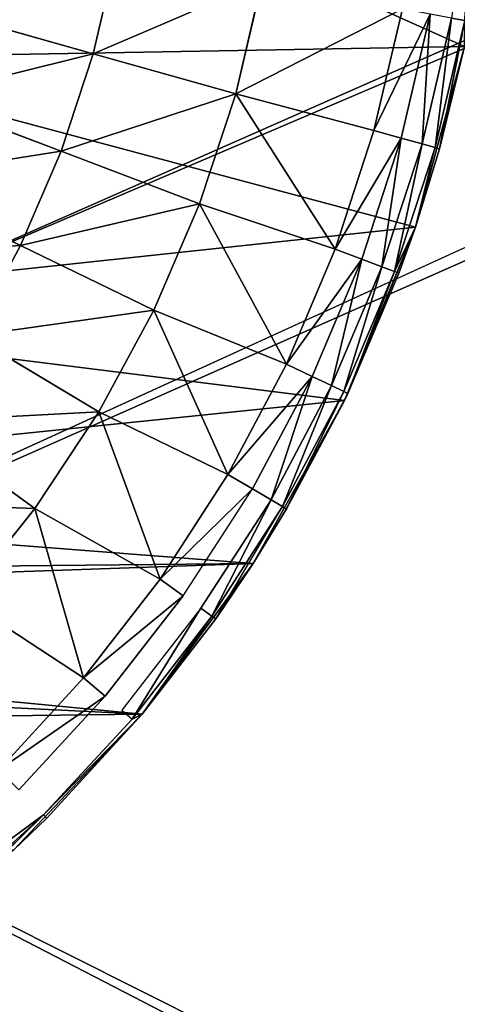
# Model space of a CAD drawing. Extents: x 0 to 602, y -131 to 3.
# Tile 108 of 167: x 342.966 to 343.773, y -9.383 to -7.569. Entities that reach past the tile are written whole.
import ezdxf

# ---------------------------------------------------------------- set-up
doc = ezdxf.new("R2010")
doc.units = 0
doc.header["$LTSCALE"] = 25.4
doc.layers.get('0').update_dxf_attribs({"color": 13, "linetype": 'CONTINUOUS'})

# ---------------------------------------------------------------- blocks, each defined once
blk = doc.blocks.new('PICASSO-LED-8131_STL')
at = {"color": 0}
for p, q in [((123.8577, 261.9997, 59.9991), (123.7352, 261.747, 59.8767)), ((123.8577, 261.9997, 59.9991), (123.7352, 261.747, 59.8767)), ((123.411, 261.9412, 59.8767), (123.2507, 261.7205, 59.7373)), ((123.411, 261.9412, 59.8767), (123.2507, 261.7205, 59.7373)), ((124.0085, 261.9346, 59.9991), (123.9089, 261.6721, 59.8767)), ((124.0085, 261.9346, 59.9991), (123.9089, 261.6721, 59.8767)), ((122.5245, 261.882, 59.4205), (122.6862, 261.7044, 59.4205)), ((122.5245, 261.882, 59.4205), (122.6862, 261.7044, 59.4205)), ((122.5437, 261.898, 59.4835), (122.6862, 261.7044, 59.4205)), ((124.1646, 261.8832, 59.9991), (124.0885, 261.6129, 59.8767)), ((124.1646, 261.8832, 59.9991), (124.0885, 261.6129, 59.8767)), ((122.518, 261.8766, 59.3533), (122.6862, 261.7044, 59.4205)), ((122.9383, 261.6307, 59.5814), (123.0839, 261.8533, 59.7373)), ((122.9383, 261.6307, 59.5814), (123.0839, 261.8533, 59.7373)), ((123.0839, 261.8533, 59.7373), (123.2507, 261.7205, 59.7373)), ((123.0839, 261.8533, 59.7373), (123.2507, 261.7205, 59.7373)), ((123.5688, 261.8369, 59.8767), (123.4286, 261.6029, 59.7373)), ((123.5688, 261.8369, 59.8767), (123.4286, 261.6029, 59.7373)), ((123.5688, 261.8369, 59.8767), (123.7352, 261.747, 59.8767)), ((123.5688, 261.8369, 59.8767), (123.7352, 261.747, 59.8767)), ((122.7693, 261.7869, 59.5814), (122.9383, 261.6307, 59.5814)), ((122.7693, 261.7869, 59.5814), (122.9383, 261.6307, 59.5814)), ((122.8716, 261.5227, 57.9568), (122.6212, 261.7597, 57.9568)), ((122.6802, 261.6985, 59.3533), (122.6212, 261.7597, 57.9568)), ((122.8716, 261.5227, 57.9568), (122.6212, 261.7597, 57.9568)), ((122.6802, 261.6985, 59.3533), (122.6212, 261.7597, 57.9568)), ((122.6802, 261.6985, 59.3533), (122.6212, 261.7597, 59.3533)), ((122.7322, 261.7501, 59.5383), (122.9045, 261.5909, 59.5383)), ((123.7352, 261.747, 59.8767), (123.6163, 261.5015, 59.7373)), ((123.7352, 261.747, 59.8767), (123.6163, 261.5015, 59.7373)), ((123.7352, 261.747, 59.8767), (123.9089, 261.6721, 59.8767)), ((123.7352, 261.747, 59.8767), (123.9089, 261.6721, 59.8767)), ((122.9383, 261.6307, 59.5814), (123.2507, 261.7205, 59.7373)), ((122.9383, 261.6307, 59.5814), (123.2507, 261.7205, 59.7373)), ((123.1201, 261.4896, 59.5814), (123.2507, 261.7205, 59.7373)), ((123.1201, 261.4896, 59.5814), (123.2507, 261.7205, 59.7373)), ((123.2507, 261.7205, 59.7373), (123.4286, 261.6029, 59.7373)), ((123.2507, 261.7205, 59.7373), (123.4286, 261.6029, 59.7373)), ((122.6862, 261.7044, 59.4205), (122.6802, 261.6985, 59.3533)), ((122.6862, 261.7044, 59.4205), (122.8626, 261.5414, 59.4205)), ((122.6862, 261.7044, 59.4205), (122.8716, 261.5227, 59.3533)), ((122.6862, 261.7044, 59.4205), (122.8716, 261.5227, 59.3533)), ((122.8716, 261.5227, 59.3533), (122.6802, 261.6985, 59.3533)), ((122.6802, 261.6985, 59.3533), (122.8716, 261.5227, 57.9568)), ((122.6802, 261.6985, 59.3533), (122.8716, 261.5227, 57.9568)), ((122.8716, 261.5227, 59.3533), (122.6802, 261.6985, 59.3533)), ((123.9089, 261.6721, 59.8767), (123.8121, 261.4171, 59.7373)), ((123.9089, 261.6721, 59.8767), (123.8121, 261.4171, 59.7373)), ((123.9089, 261.6721, 59.8767), (124.0885, 261.6129, 59.8767)), ((123.9089, 261.6721, 59.8767), (124.0885, 261.6129, 59.8767)), ((122.9383, 261.6307, 59.5814), (122.9045, 261.5909, 59.5383)), ((122.9383, 261.6307, 59.5814), (122.9045, 261.5909, 59.5383)), ((122.9383, 261.6307, 59.5814), (123.1201, 261.4896, 59.5814)), ((122.9383, 261.6307, 59.5814), (123.1201, 261.4896, 59.5814)), ((124.0885, 261.6129, 59.8767), (124.0147, 261.3503, 59.7373)), ((124.0885, 261.6129, 59.8767), (124.0147, 261.3503, 59.7373)), ((124.0885, 261.6129, 59.8767), (124.2727, 261.5698, 59.8767)), ((124.0885, 261.6129, 59.8767), (124.2727, 261.5698, 59.8767)), ((123.0899, 261.447, 59.5383), (122.9045, 261.5909, 59.5383)), ((123.1201, 261.4896, 59.5814), (123.4286, 261.6029, 59.7373)), ((123.1201, 261.4896, 59.5814), (123.4286, 261.6029, 59.7373)), ((123.3133, 261.3647, 59.5814), (123.4286, 261.6029, 59.7373)), ((123.3133, 261.3647, 59.5814), (123.4286, 261.6029, 59.7373)), ((123.4286, 261.6029, 59.7373), (123.6163, 261.5015, 59.7373)), ((123.4286, 261.6029, 59.7373), (123.6163, 261.5015, 59.7373)), ((122.8788, 261.5605, 59.4835), (122.8626, 261.5414, 59.4205)), ((123.0668, 261.4145, 59.4835), (122.8788, 261.5605, 59.4835)), ((122.8716, 261.5227, 59.3533), (122.8626, 261.5414, 59.4205)), ((123.0524, 261.3941, 59.4205), (122.8626, 261.5414, 59.4205)), ((123.0524, 261.3941, 59.4205), (122.8626, 261.5414, 59.4205)), ((122.8716, 261.5227, 59.3533), (122.8626, 261.5414, 59.4205)), ((123.1492, 261.3183, 57.9568), (122.8716, 261.5227, 57.9568)), ((122.8716, 261.5227, 59.3533), (122.8716, 261.5227, 57.9568)), ((122.8716, 261.5227, 57.9568), (123.0474, 261.3872, 59.3533)), ((123.0474, 261.3872, 59.3533), (122.8716, 261.5227, 59.3533)), ((122.8716, 261.5227, 57.9568), (123.0474, 261.3872, 59.3533)), ((123.1492, 261.3183, 57.9568), (122.8716, 261.5227, 57.9568)), ((122.8716, 261.5227, 59.3533), (122.8716, 261.5227, 57.9568)), ((123.0474, 261.3872, 59.3533), (122.8716, 261.5227, 59.3533)), ((123.0524, 261.3941, 59.4205), (122.8716, 261.5227, 59.3533)), ((123.0524, 261.3941, 59.4205), (122.8716, 261.5227, 59.3533)), ((123.3133, 261.3647, 59.5814), (123.6163, 261.5015, 59.7373)), ((123.3133, 261.3647, 59.5814), (123.6163, 261.5015, 59.7373)), ((123.5166, 261.2568, 59.5814), (123.6163, 261.5015, 59.7373)), ((123.5166, 261.2568, 59.5814), (123.6163, 261.5015, 59.7373)), ((123.6163, 261.5015, 59.7373), (123.8121, 261.4171, 59.7373)), ((123.6163, 261.5015, 59.7373), (123.8121, 261.4171, 59.7373)), ((123.1201, 261.4896, 59.5814), (123.0899, 261.447, 59.5383)), ((123.1201, 261.4896, 59.5814), (123.0899, 261.447, 59.5383)), ((123.1201, 261.4896, 59.5814), (123.3133, 261.3647, 59.5814)), ((123.1201, 261.4896, 59.5814), (123.3133, 261.3647, 59.5814)), ((123.0899, 261.447, 59.5383), (123.2869, 261.3196, 59.5383)), ((123.0668, 261.4145, 59.4835), (123.0524, 261.3941, 59.4205)), ((123.0668, 261.4145, 59.4835), (123.0524, 261.3941, 59.4205)), ((123.0668, 261.4145, 59.4835), (123.2667, 261.2852, 59.4835)), ((123.5166, 261.2568, 59.5814), (123.8121, 261.4171, 59.7373)), ((123.5166, 261.2568, 59.5814), (123.8121, 261.4171, 59.7373)), ((123.7284, 261.1668, 59.5814), (123.8121, 261.4171, 59.7373)), ((123.7284, 261.1668, 59.5814), (123.8121, 261.4171, 59.7373)), ((123.8121, 261.4171, 59.7373), (124.0147, 261.3503, 59.7373)), ((123.8121, 261.4171, 59.7373), (124.0147, 261.3503, 59.7373)), ((123.0474, 261.3872, 59.3533), (123.0524, 261.3941, 59.4205)), ((123.0474, 261.3872, 59.3533), (123.0524, 261.3941, 59.4205)), ((123.0524, 261.3941, 59.4205), (123.2541, 261.2637, 59.4205)), ((123.0524, 261.3941, 59.4205), (123.2541, 261.2637, 59.4205)), ((123.1492, 261.3183, 57.9568), (123.0474, 261.3872, 59.3533)), ((123.1492, 261.3183, 57.9568), (123.0474, 261.3872, 59.3533)), ((123.1492, 261.3183, 59.3533), (123.0474, 261.3872, 59.3533)), ((123.0474, 261.3872, 59.3533), (123.2541, 261.2637, 59.4205)), ((123.2869, 261.3196, 59.5383), (123.3133, 261.3647, 59.5814)), ((123.2869, 261.3196, 59.5383), (123.3133, 261.3647, 59.5814)), ((123.3133, 261.3647, 59.5814), (123.5166, 261.2568, 59.5814)), ((123.3133, 261.3647, 59.5814), (123.5166, 261.2568, 59.5814)), ((123.7284, 261.1668, 59.5814), (124.0147, 261.3503, 59.7373)), ((123.7284, 261.1668, 59.5814), (124.0147, 261.3503, 59.7373)), ((123.9471, 261.0953, 59.5814), (124.0147, 261.3503, 59.7373)), ((123.9471, 261.0953, 59.5814), (124.0147, 261.3503, 59.7373)), ((124.0147, 261.3503, 59.7373), (124.2223, 261.3017, 59.7373)), ((124.0147, 261.3503, 59.7373), (124.2223, 261.3017, 59.7373)), ((123.4498, 261.1496, 57.9568), (123.1492, 261.3183, 57.9568)), ((123.2498, 261.2564, 59.3533), (123.1492, 261.3183, 57.9568)), ((123.4498, 261.1496, 57.9568), (123.1492, 261.3183, 57.9568)), ((123.1492, 261.3183, 57.9568), (123.1492, 261.3183, 59.3533)), ((123.1492, 261.3183, 57.9568), (123.1492, 261.3183, 59.3533)), ((123.2498, 261.2564, 59.3533), (123.1492, 261.3183, 57.9568)), ((123.2498, 261.2564, 59.3533), (123.1492, 261.3183, 59.3533)), ((123.2667, 261.2852, 59.4835), (123.2869, 261.3196, 59.5383)), ((123.4941, 261.2096, 59.5383), (123.2869, 261.3196, 59.5383)), ((123.4941, 261.2096, 59.5383), (123.2869, 261.3196, 59.5383)), ((123.2541, 261.2637, 59.4205), (123.2667, 261.2852, 59.4835)), ((123.2541, 261.2637, 59.4205), (123.2667, 261.2852, 59.4835)), ((123.477, 261.1736, 59.4835), (123.2667, 261.2852, 59.4835)), ((123.477, 261.1736, 59.4835), (123.2667, 261.2852, 59.4835)), ((123.2541, 261.2637, 59.4205), (123.2498, 261.2564, 59.3533)), ((123.4662, 261.1511, 59.4205), (123.2541, 261.2637, 59.4205)), ((123.4662, 261.1511, 59.4205), (123.2541, 261.2637, 59.4205)), ((123.4626, 261.1434, 59.3533), (123.2498, 261.2564, 59.3533)), ((123.2498, 261.2564, 59.3533), (123.4498, 261.1496, 57.9568)), ((123.2498, 261.2564, 59.3533), (123.4498, 261.1496, 57.9568)), ((123.4626, 261.1434, 59.3533), (123.2498, 261.2564, 59.3533)), ((123.5166, 261.2568, 59.5814), (123.4941, 261.2096, 59.5383)), ((123.5166, 261.2568, 59.5814), (123.4941, 261.2096, 59.5383)), ((123.5166, 261.2568, 59.5814), (123.7284, 261.1668, 59.5814)), ((123.5166, 261.2568, 59.5814), (123.7284, 261.1668, 59.5814)), ((123.4941, 261.2096, 59.5383), (123.477, 261.1736, 59.4835)), ((123.4941, 261.2096, 59.5383), (123.477, 261.1736, 59.4835)), ((123.4941, 261.2096, 59.5383), (123.7101, 261.1179, 59.5383)), ((123.4941, 261.2096, 59.5383), (123.7101, 261.1179, 59.5383)), ((123.477, 261.1736, 59.4835), (123.4662, 261.1511, 59.4205)), ((123.477, 261.1736, 59.4835), (123.4662, 261.1511, 59.4205)), ((123.477, 261.1736, 59.4835), (123.6961, 261.0806, 59.4835)), ((123.477, 261.1736, 59.4835), (123.6961, 261.0806, 59.4835)), ((123.7284, 261.1668, 59.5814), (123.7101, 261.1179, 59.5383)), ((123.7284, 261.1668, 59.5814), (123.7101, 261.1179, 59.5383)), ((123.7284, 261.1668, 59.5814), (123.9471, 261.0953, 59.5814)), ((123.7284, 261.1668, 59.5814), (123.9471, 261.0953, 59.5814)), ((123.7689, 261.019, 57.9568), (123.4498, 261.1496, 57.9568)), ((123.4626, 261.1434, 59.3533), (123.4498, 261.1496, 57.9568)), ((123.7689, 261.019, 57.9568), (123.4498, 261.1496, 57.9568)), ((123.4626, 261.1434, 59.3533), (123.4498, 261.1496, 57.9568)), ((123.4626, 261.1434, 59.3533), (123.4662, 261.1511, 59.4205)), ((123.4626, 261.1434, 59.3533), (123.4662, 261.1511, 59.4205)), ((123.6843, 261.0492, 59.3533), (123.4626, 261.1434, 59.3533)), ((123.4626, 261.1434, 59.3533), (123.7689, 261.019, 57.9568)), ((123.4626, 261.1434, 59.3533), (123.7689, 261.019, 57.9568)), ((123.6843, 261.0492, 59.3533), (123.4626, 261.1434, 59.3533)), ((123.4662, 261.1511, 59.4205), (123.6873, 261.0572, 59.4205)), ((123.4662, 261.1511, 59.4205), (123.6873, 261.0572, 59.4205)), ((123.7101, 261.1179, 59.5383), (123.6961, 261.0806, 59.4835)), ((123.7101, 261.1179, 59.5383), (123.6961, 261.0806, 59.4835)), ((123.7101, 261.1179, 59.5383), (123.9331, 261.045, 59.5383)), ((123.7101, 261.1179, 59.5383), (123.9331, 261.045, 59.5383)), ((123.9471, 261.0953, 59.5814), (123.9331, 261.045, 59.5383)), ((123.9471, 261.0953, 59.5814), (123.9331, 261.045, 59.5383)), ((123.9471, 261.0953, 59.5814), (124.1712, 261.0429, 59.5814)), ((123.9471, 261.0953, 59.5814), (124.1712, 261.0429, 59.5814)), ((123.6961, 261.0806, 59.4835), (123.6873, 261.0572, 59.4205)), ((123.6961, 261.0806, 59.4835), (123.6873, 261.0572, 59.4205)), ((123.6961, 261.0806, 59.4835), (123.9223, 261.0066, 59.4835)), ((123.6961, 261.0806, 59.4835), (123.9223, 261.0066, 59.4835)), ((123.6843, 261.0492, 59.3533), (123.6873, 261.0572, 59.4205)), ((123.7689, 261.019, 59.3533), (123.6843, 261.0492, 59.3533)), ((123.6843, 261.0492, 59.3533), (123.7689, 261.019, 57.9568)), ((123.6843, 261.0492, 59.3533), (123.7689, 261.019, 57.9568)), ((123.6873, 261.0572, 59.4205), (123.9156, 260.9826, 59.4205)), ((123.7689, 261.019, 59.3533), (123.6873, 261.0572, 59.4205)), ((123.6873, 261.0572, 59.4205), (123.9156, 260.9826, 59.4205)), ((123.9331, 261.045, 59.5383), (123.9223, 261.0066, 59.4835)), ((123.9331, 261.045, 59.5383), (123.9223, 261.0066, 59.4835)), ((123.9331, 261.045, 59.5383), (124.1615, 260.9916, 59.5383)), ((123.9331, 261.045, 59.5383), (124.1615, 260.9916, 59.5383)), ((124.1016, 260.9287, 57.9568), (123.7689, 261.019, 57.9568)), ((123.7689, 261.019, 59.3533), (123.7689, 261.019, 57.9568)), ((123.7689, 261.019, 57.9568), (123.9133, 260.9744, 59.3533)), ((123.9133, 260.9744, 59.3533), (123.7689, 261.019, 59.3533)), ((123.7689, 261.019, 57.9568), (123.9133, 260.9744, 59.3533)), ((124.1016, 260.9287, 57.9568), (123.7689, 261.019, 57.9568)), ((123.7689, 261.019, 59.3533), (123.7689, 261.019, 57.9568)), ((123.7689, 261.019, 59.3533), (123.9156, 260.9826, 59.4205)), ((123.9223, 261.0066, 59.4835), (123.9156, 260.9826, 59.4205)), ((123.9223, 261.0066, 59.4835), (123.9156, 260.9826, 59.4205)), ((123.9223, 261.0066, 59.4835), (124.1541, 260.9524, 59.4835)), ((123.9223, 261.0066, 59.4835), (124.1541, 260.9524, 59.4835)), ((123.9133, 260.9744, 59.3533), (123.9156, 260.9826, 59.4205)), ((124.1016, 260.9287, 57.9568), (123.9133, 260.9744, 59.3533)), ((124.1016, 260.9287, 57.9568), (123.9133, 260.9744, 59.3533)), ((124.1016, 260.9287, 59.3533), (123.9133, 260.9744, 59.3533)), ((123.9133, 260.9744, 59.3533), (124.1495, 260.9279, 59.4205)), ((123.9133, 260.9744, 59.3533), (124.1495, 260.9279, 59.4205)), ((124.1016, 260.9287, 59.3533), (123.9133, 260.9744, 59.3533)), ((123.9156, 260.9826, 59.4205), (124.1495, 260.9279, 59.4205)), ((123.9156, 260.9826, 59.4205), (124.1495, 260.9279, 59.4205))]:
    blk.add_line(p, q, dxfattribs=at)
mesh = blk.add_polyface(dxfattribs=at)
corners = [(109.6675, 236.1709, 57.9276), (122.6675, 263.6709, 57.9276), (109.6675, 371.1709, 57.9276), (122.9354, 262.6709, 57.9276), (134.6675, 236.1709, 57.9276), (123.6675, 261.9389, 57.9276), (124.6675, 261.6709, 57.9276), (125.6675, 261.9389, 57.9276), (126.3995, 262.6709, 57.9276), (126.6675, 263.6709, 57.9276), (126.6675, 343.6709, 57.9276), (122.9354, 344.6709, 57.9276), (134.6675, 371.1709, 57.9276), (122.6675, 343.6709, 57.9276), (123.6675, 345.403, 57.9276), (124.6675, 345.6709, 57.9276), (125.6675, 345.403, 57.9276), (126.3995, 344.6709, 57.9276), (122.9354, 264.6709, 57.9276), (122.9354, 342.6709, 57.9276), (123.6675, 341.9389, 57.9276), (123.6675, 265.403, 57.9276), (124.6675, 341.6709, 57.9276), (124.6675, 265.6709, 57.9276), (125.6675, 341.9389, 57.9276), (125.6675, 265.403, 57.9276), (126.3995, 342.6709, 57.9276), (126.3995, 264.6709, 57.9276)]
mesh.append_faces([[corners[k] for k in face] for face in [(0, 1, 2), (1, 0, 3), (3, 4, 5), (5, 4, 6), (6, 4, 7), (7, 4, 8), (8, 4, 9), (2, 11, 12), (11, 2, 13), (12, 10, 4), (18, 13, 1), (13, 18, 19), (19, 18, 20), (20, 21, 22), (22, 23, 24), (24, 25, 26), (26, 9, 10)]], dxfattribs={"vtx0": -1, "vtx1": -1, "color": 0})
mesh.append_faces([[corners[k] for k in face] for face in [(9, 4, 10), (13, 2, 1)]], dxfattribs={"vtx0": -1, "vtx1": -1, "vtx2": -1, "color": 0})
mesh.append_faces([[corners[k] for k in face] for face in [(3, 0, 4), (12, 11, 14), (12, 14, 15), (12, 15, 16), (12, 16, 17), (12, 17, 10), (20, 18, 21), (22, 21, 23), (24, 23, 25), (26, 25, 27), (26, 27, 9)]], dxfattribs={"vtx0": -1, "vtx2": -1, "color": 0})
mesh = blk.add_polyface(dxfattribs=at)
corners = [(134.6675, 371.1709, 0.9276), (109.6675, 236.1709, 0.9276), (109.6675, 371.1709, 0.9276), (134.6675, 236.1709, 0.9276)]
mesh.append_faces([[corners[k] for k in face] for face in [(0, 1, 2), (1, 0, 3)]], dxfattribs={"vtx0": -1, "color": 0})
mesh = blk.add_polyface(dxfattribs=at)
corners = [(109.6675, 370.3709, 57.1276), (122.6675, 343.6709, 57.1276), (109.6675, 236.9709, 57.1276), (122.9354, 344.6709, 57.1276), (134.6675, 370.3709, 57.1276), (123.6675, 345.403, 57.1276), (124.6675, 345.6709, 57.1276), (125.6675, 345.403, 57.1276), (126.3995, 344.6709, 57.1276), (126.6675, 343.6709, 57.1276), (126.6675, 263.6709, 57.1276), (122.9354, 262.6709, 57.1276), (134.6675, 236.9709, 57.1276), (122.6675, 263.6709, 57.1276), (123.6675, 261.9389, 57.1276), (124.6675, 261.6709, 57.1276), (125.6675, 261.9389, 57.1276), (126.3995, 262.6709, 57.1276), (122.9354, 342.6709, 57.1276), (122.9354, 264.6709, 57.1276), (123.6675, 341.9389, 57.1276), (123.6675, 265.403, 57.1276), (124.6675, 341.6709, 57.1276), (124.6675, 265.6709, 57.1276), (125.6675, 341.9389, 57.1276), (125.6675, 265.403, 57.1276), (126.3995, 342.6709, 57.1276), (126.3995, 264.6709, 57.1276)]
mesh.append_faces([[corners[k] for k in face] for face in [(0, 1, 2), (1, 0, 3), (3, 4, 5), (5, 4, 6), (6, 4, 7), (7, 4, 8), (8, 4, 9), (2, 11, 12), (11, 2, 13), (12, 10, 4), (18, 13, 1), (13, 18, 19), (19, 20, 21), (21, 22, 23), (23, 24, 25), (25, 26, 27), (27, 9, 10)]], dxfattribs={"vtx0": -1, "vtx1": -1, "color": 0})
mesh.append_faces([[corners[k] for k in face] for face in [(9, 4, 10), (13, 2, 1)]], dxfattribs={"vtx0": -1, "vtx1": -1, "vtx2": -1, "color": 0})
mesh.append_faces([[corners[k] for k in face] for face in [(3, 0, 4), (12, 11, 14), (12, 14, 15), (12, 15, 16), (12, 16, 17), (12, 17, 10), (19, 18, 20), (21, 20, 22), (23, 22, 24), (25, 24, 26), (27, 26, 9)]], dxfattribs={"vtx0": -1, "vtx2": -1, "color": 0})
mesh = blk.add_polyface(dxfattribs=at)
corners = [(134.6675, 236.9709, 1.7276), (109.6675, 370.3709, 1.7276), (109.6675, 236.9709, 1.7276), (134.6675, 370.3709, 1.7276)]
mesh.append_faces([[corners[k] for k in face] for face in [(0, 1, 2), (1, 0, 3)]], dxfattribs={"vtx0": -1, "color": 0})
mesh = blk.add_polyface(dxfattribs=at)
corners = [(121.8848, 263.9814, 57.9568), (121.8931, 263.2933, 57.9568), (121.8677, 263.6371, 57.9568), (121.944, 264.321, 57.9568), (121.9605, 262.9552, 57.9568), (122.0445, 264.6508, 57.9568), (122.069, 262.628, 57.9568), (122.1848, 264.9657, 57.9568), (122.2168, 262.3166, 57.9568), (122.3628, 265.261, 57.9568), (122.4018, 262.0257, 57.9568), (122.5756, 265.5321, 57.9568), (122.6212, 261.7597, 57.9568), (122.8202, 265.7751, 57.9568), (122.8716, 261.5227, 57.9568), (123.0928, 265.9861, 57.9568), (123.0697, 263.5871, 57.9568), (123.0922, 263.9512, 57.9568), (123.278, 264.4643, 57.9568), (123.3892, 266.1621, 57.9568), (123.3775, 264.6175, 57.9568), (123.7706, 264.9959, 57.9568), (123.7051, 266.3003, 57.9568), (124.0355, 266.3987, 57.9568), (124.2681, 265.2202, 57.9568), (124.3755, 266.4557, 57.9568), (124.6293, 265.2705, 57.9568), (124.7199, 266.4704, 57.9568), (125.1691, 265.1902, 57.9568), (125.0635, 266.4428, 57.9568), (125.4012, 266.3731, 57.9568), (125.5002, 265.0372, 57.9568), (125.7277, 266.2625, 57.9568), (125.9109, 264.6779, 57.9568), (126.0381, 266.1125, 57.9568), (126.1066, 264.3701, 57.9568), (126.3278, 265.9256, 57.9568), (126.2579, 263.8458, 57.9568), (123.1492, 261.3183, 57.9568), (123.1302, 263.2274, 57.9568), (123.2706, 262.8907, 57.9568), (123.4498, 261.1496, 57.9568), (123.614, 262.4667, 57.9568), (123.7689, 261.019, 57.9568), (124.08, 262.1827, 57.9568), (124.1016, 260.9287, 57.9568), (124.6143, 262.0718, 57.9568), (124.4428, 260.8799, 57.9568), (124.7875, 260.8735, 57.9568), (125.1547, 262.1469, 57.9568), (125.1304, 260.9095, 57.9568), (125.4662, 260.9873, 57.9568), (125.6385, 262.3993, 57.9568), (125.79, 261.1057, 57.9568), (125.7772, 262.5182, 57.9568), (126.1, 262.9582, 57.9568), (126.0967, 261.2632, 57.9568), (126.3817, 261.457, 57.9568), (126.2562, 263.481, 57.9568), (126.5922, 265.7045, 57.9568), (126.6408, 261.6844, 57.9568), (126.8276, 265.4525, 57.9568), (126.87, 261.942, 57.9568), (127.0301, 265.1736, 57.9568), (127.0657, 262.2258, 57.9568), (127.1969, 264.8719, 57.9568), (127.2251, 262.5314, 57.9568), (127.3253, 264.5519, 57.9568), (127.3458, 262.8544, 57.9568), (127.4134, 264.2186, 57.9568), (127.4258, 263.1897, 57.9568), (127.4599, 263.877, 57.9568), (127.4641, 263.5323, 57.9568)]
mesh.append_faces([[corners[k] for k in face] for face in [(0, 1, 2), (70, 71, 72)]], dxfattribs={"vtx0": -1, "color": 0})
mesh.append_faces([[corners[k] for k in face] for face in [(1, 3, 4), (4, 5, 6), (6, 7, 8), (8, 9, 10), (10, 11, 12), (12, 13, 14), (16, 15, 17), (17, 15, 18), (18, 19, 20), (20, 19, 21), (21, 23, 24), (24, 25, 26), (26, 27, 28), (28, 30, 31), (31, 32, 33), (33, 34, 35), (35, 36, 37), (38, 40, 41), (41, 42, 43), (43, 44, 45), (45, 46, 47), (47, 46, 48), (48, 49, 50), (50, 49, 51), (51, 52, 53), (53, 55, 56), (56, 55, 57), (57, 59, 60), (60, 61, 62), (62, 63, 64), (64, 65, 66), (66, 67, 68), (68, 69, 70)]], dxfattribs={"vtx0": -1, "vtx1": -1, "color": 0})
mesh.append_faces([[corners[k] for k in face] for face in [(14, 15, 16), (57, 37, 36)]], dxfattribs={"vtx0": -1, "vtx1": -1, "vtx2": -1, "color": 0})
mesh.append_faces([[corners[k] for k in face] for face in [(1, 0, 3), (4, 3, 5), (6, 5, 7), (8, 7, 9), (10, 9, 11), (12, 11, 13), (14, 13, 15), (18, 15, 19), (21, 19, 22), (21, 22, 23), (24, 23, 25), (26, 25, 27), (28, 27, 29), (28, 29, 30), (31, 30, 32), (33, 32, 34), (35, 34, 36), (16, 38, 14), (38, 16, 39), (38, 39, 40), (41, 40, 42), (43, 42, 44), (45, 44, 46), (48, 46, 49), (51, 49, 52), (53, 52, 54), (53, 54, 55), (57, 55, 58), (57, 58, 37), (57, 36, 59), (60, 59, 61), (62, 61, 63), (64, 63, 65), (66, 65, 67), (68, 67, 69), (70, 69, 71)]], dxfattribs={"vtx0": -1, "vtx2": -1, "color": 0})
mesh = blk.add_polyface(dxfattribs=at)
corners = [(123.7352, 261.747, 59.8767), (123.7131, 262.0778, 59.9991), (123.5688, 261.8369, 59.8767), (123.8577, 261.9997, 59.9991)]
mesh.append_faces([[corners[k] for k in face] for face in [(0, 1, 2), (1, 0, 3)]], dxfattribs={"vtx0": -1, "color": 0})
mesh = blk.add_polyface(dxfattribs=at)
corners = [(123.2507, 261.7205, 59.7373), (123.2631, 262.059, 59.8767), (123.0839, 261.8533, 59.7373), (123.411, 261.9412, 59.8767)]
mesh.append_faces([[corners[k] for k in face] for face in [(0, 1, 2), (1, 0, 3)]], dxfattribs={"vtx0": -1, "color": 0})
mesh = blk.add_polyface(dxfattribs=at)
corners = [(123.9089, 261.6721, 59.8767), (123.8577, 261.9997, 59.9991), (123.7352, 261.747, 59.8767), (124.0085, 261.9346, 59.9991)]
mesh.append_faces([[corners[k] for k in face] for face in [(0, 1, 2), (1, 0, 3)]], dxfattribs={"vtx0": -1, "color": 0})
mesh = blk.add_polyface(dxfattribs=at)
corners = [(123.4286, 261.6029, 59.7373), (123.411, 261.9412, 59.8767), (123.2507, 261.7205, 59.7373), (123.5688, 261.8369, 59.8767)]
mesh.append_faces([[corners[k] for k in face] for face in [(0, 1, 2), (1, 0, 3)]], dxfattribs={"vtx0": -1, "color": 0})
mesh = blk.add_polyface(dxfattribs=at)
corners = [(123.6675, 261.9389, 57.9276), (124.6675, 261.6709, 57.1276), (123.6675, 261.9389, 57.1276), (124.6675, 261.6709, 57.9276)]
mesh.append_faces([[corners[k] for k in face] for face in [(0, 1, 2), (1, 0, 3)]], dxfattribs={"vtx0": -1, "color": 0})
mesh = blk.add_polyface(dxfattribs=at)
corners = [(124.0885, 261.6129, 59.8767), (124.0085, 261.9346, 59.9991), (123.9089, 261.6721, 59.8767), (124.1646, 261.8832, 59.9991)]
mesh.append_faces([[corners[k] for k in face] for face in [(0, 1, 2), (1, 0, 3)]], dxfattribs={"vtx0": -1, "color": 0})
mesh = blk.add_polyface(dxfattribs=at)
corners = [(122.5245, 261.882, 59.4205), (122.518, 261.8766, 59.3533), (122.6862, 261.7044, 59.4205)]
mesh.append_faces([[corners[k] for k in face] for face in [(0, 1, 2)]], dxfattribs={"color": 0})
mesh = blk.add_polyface(dxfattribs=at)
corners = [(122.5437, 261.898, 59.4835), (122.5245, 261.882, 59.4205), (122.6862, 261.7044, 59.4205)]
mesh.append_faces([[corners[k] for k in face] for face in [(0, 1, 2)]], dxfattribs={"color": 0})
mesh = blk.add_polyface(dxfattribs=at)
corners = [(124.2727, 261.5698, 59.8767), (124.1646, 261.8832, 59.9991), (124.0885, 261.6129, 59.8767), (124.3245, 261.8457, 59.9991)]
mesh.append_faces([[corners[k] for k in face] for face in [(0, 1, 2), (1, 0, 3)]], dxfattribs={"vtx0": -1, "color": 0})
mesh = blk.add_polyface(dxfattribs=at)
corners = [(123.0839, 261.8533, 59.7373), (122.7693, 261.7869, 59.5814), (122.9383, 261.6307, 59.5814)]
mesh.append_faces([[corners[k] for k in face] for face in [(0, 1, 2)]], dxfattribs={"color": 0})
mesh = blk.add_polyface(dxfattribs=at)
corners = [(123.2507, 261.7205, 59.7373), (123.0839, 261.8533, 59.7373), (122.9383, 261.6307, 59.5814)]
mesh.append_faces([[corners[k] for k in face] for face in [(0, 1, 2)]], dxfattribs={"color": 0})
mesh = blk.add_polyface(dxfattribs=at)
corners = [(123.6163, 261.5015, 59.7373), (123.5688, 261.8369, 59.8767), (123.4286, 261.6029, 59.7373), (123.7352, 261.747, 59.8767)]
mesh.append_faces([[corners[k] for k in face] for face in [(0, 1, 2), (1, 0, 3)]], dxfattribs={"vtx0": -1, "color": 0})
mesh = blk.add_polyface(dxfattribs=at)
corners = [(122.9045, 261.5909, 59.5383), (122.7693, 261.7869, 59.5814), (122.7322, 261.7501, 59.5383), (122.9383, 261.6307, 59.5814)]
mesh.append_faces([[corners[k] for k in face] for face in [(0, 1, 2), (1, 0, 3)]], dxfattribs={"vtx0": -1, "color": 0})
mesh = blk.add_polyface(dxfattribs=at)
corners = [(122.6802, 261.6985, 59.3533), (122.6212, 261.7597, 57.9568), (122.8716, 261.5227, 57.9568)]
mesh.append_faces([[corners[k] for k in face] for face in [(0, 1, 2)]], dxfattribs={"color": 0})
mesh = blk.add_polyface(dxfattribs=at)
corners = [(122.6212, 261.7597, 57.9568), (122.6802, 261.6985, 59.3533), (122.6212, 261.7597, 59.3533)]
mesh.append_faces([[corners[k] for k in face] for face in [(0, 1, 2)]], dxfattribs={"color": 0})
mesh = blk.add_polyface(dxfattribs=at)
corners = [(123.8121, 261.4171, 59.7373), (123.7352, 261.747, 59.8767), (123.6163, 261.5015, 59.7373), (123.9089, 261.6721, 59.8767)]
mesh.append_faces([[corners[k] for k in face] for face in [(0, 1, 2), (1, 0, 3)]], dxfattribs={"vtx0": -1, "color": 0})
mesh = blk.add_polyface(dxfattribs=at)
corners = [(123.2507, 261.7205, 59.7373), (122.9383, 261.6307, 59.5814), (123.1201, 261.4896, 59.5814)]
mesh.append_faces([[corners[k] for k in face] for face in [(0, 1, 2)]], dxfattribs={"color": 0})
mesh = blk.add_polyface(dxfattribs=at)
corners = [(123.4286, 261.6029, 59.7373), (123.2507, 261.7205, 59.7373), (123.1201, 261.4896, 59.5814)]
mesh.append_faces([[corners[k] for k in face] for face in [(0, 1, 2)]], dxfattribs={"color": 0})
mesh = blk.add_polyface(dxfattribs=at)
corners = [(122.6862, 261.7044, 59.4205), (122.6802, 261.6985, 59.3533), (122.8716, 261.5227, 59.3533)]
mesh.append_faces([[corners[k] for k in face] for face in [(0, 1, 2)]], dxfattribs={"color": 0})
mesh = blk.add_polyface(dxfattribs=at)
corners = [(122.6862, 261.7044, 59.4205), (122.8716, 261.5227, 59.3533), (122.8626, 261.5414, 59.4205)]
mesh.append_faces([[corners[k] for k in face] for face in [(0, 1, 2)]], dxfattribs={"color": 0})
mesh = blk.add_polyface(dxfattribs=at)
corners = [(122.6802, 261.6985, 59.3533), (122.8716, 261.5227, 57.9568), (122.8716, 261.5227, 59.3533)]
mesh.append_faces([[corners[k] for k in face] for face in [(0, 1, 2)]], dxfattribs={"color": 0})
mesh = blk.add_polyface(dxfattribs=at)
corners = [(124.0147, 261.3503, 59.7373), (123.9089, 261.6721, 59.8767), (123.8121, 261.4171, 59.7373), (124.0885, 261.6129, 59.8767)]
mesh.append_faces([[corners[k] for k in face] for face in [(0, 1, 2), (1, 0, 3)]], dxfattribs={"vtx0": -1, "color": 0})
mesh = blk.add_polyface(dxfattribs=at)
corners = [(123.0899, 261.447, 59.5383), (122.9383, 261.6307, 59.5814), (122.9045, 261.5909, 59.5383), (123.1201, 261.4896, 59.5814)]
mesh.append_faces([[corners[k] for k in face] for face in [(0, 1, 2), (1, 0, 3)]], dxfattribs={"vtx0": -1, "color": 0})
mesh = blk.add_polyface(dxfattribs=at)
corners = [(124.2223, 261.3017, 59.7373), (124.0885, 261.6129, 59.8767), (124.0147, 261.3503, 59.7373), (124.2727, 261.5698, 59.8767)]
mesh.append_faces([[corners[k] for k in face] for face in [(0, 1, 2), (1, 0, 3)]], dxfattribs={"vtx0": -1, "color": 0})
mesh = blk.add_polyface(dxfattribs=at)
corners = [(123.4286, 261.6029, 59.7373), (123.1201, 261.4896, 59.5814), (123.3133, 261.3647, 59.5814)]
mesh.append_faces([[corners[k] for k in face] for face in [(0, 1, 2)]], dxfattribs={"color": 0})
mesh = blk.add_polyface(dxfattribs=at)
corners = [(123.6163, 261.5015, 59.7373), (123.4286, 261.6029, 59.7373), (123.3133, 261.3647, 59.5814)]
mesh.append_faces([[corners[k] for k in face] for face in [(0, 1, 2)]], dxfattribs={"color": 0})
mesh = blk.add_polyface(dxfattribs=at)
corners = [(123.0668, 261.4145, 59.4835), (122.8626, 261.5414, 59.4205), (123.0524, 261.3941, 59.4205), (122.8788, 261.5605, 59.4835)]
mesh.append_faces([[corners[k] for k in face] for face in [(0, 1, 2), (1, 0, 3)]], dxfattribs={"vtx0": -1, "color": 0})
mesh = blk.add_polyface(dxfattribs=at)
corners = [(122.8626, 261.5414, 59.4205), (122.8716, 261.5227, 59.3533), (123.0524, 261.3941, 59.4205)]
mesh.append_faces([[corners[k] for k in face] for face in [(0, 1, 2)]], dxfattribs={"color": 0})
mesh = blk.add_polyface(dxfattribs=at)
corners = [(122.8716, 261.5227, 59.3533), (122.8716, 261.5227, 57.9568), (123.0474, 261.3872, 59.3533)]
mesh.append_faces([[corners[k] for k in face] for face in [(0, 1, 2)]], dxfattribs={"color": 0})
mesh = blk.add_polyface(dxfattribs=at)
corners = [(123.0474, 261.3872, 59.3533), (122.8716, 261.5227, 57.9568), (123.1492, 261.3183, 57.9568)]
mesh.append_faces([[corners[k] for k in face] for face in [(0, 1, 2)]], dxfattribs={"color": 0})
mesh = blk.add_polyface(dxfattribs=at)
corners = [(123.0524, 261.3941, 59.4205), (122.8716, 261.5227, 59.3533), (123.0474, 261.3872, 59.3533)]
mesh.append_faces([[corners[k] for k in face] for face in [(0, 1, 2)]], dxfattribs={"color": 0})
mesh = blk.add_polyface(dxfattribs=at)
corners = [(123.6163, 261.5015, 59.7373), (123.3133, 261.3647, 59.5814), (123.5166, 261.2568, 59.5814)]
mesh.append_faces([[corners[k] for k in face] for face in [(0, 1, 2)]], dxfattribs={"color": 0})
mesh = blk.add_polyface(dxfattribs=at)
corners = [(123.8121, 261.4171, 59.7373), (123.6163, 261.5015, 59.7373), (123.5166, 261.2568, 59.5814)]
mesh.append_faces([[corners[k] for k in face] for face in [(0, 1, 2)]], dxfattribs={"color": 0})
mesh = blk.add_polyface(dxfattribs=at)
corners = [(123.2869, 261.3196, 59.5383), (123.1201, 261.4896, 59.5814), (123.0899, 261.447, 59.5383), (123.3133, 261.3647, 59.5814)]
mesh.append_faces([[corners[k] for k in face] for face in [(0, 1, 2), (1, 0, 3)]], dxfattribs={"vtx0": -1, "color": 0})
mesh = blk.add_polyface(dxfattribs=at)
corners = [(123.2667, 261.2852, 59.4835), (123.0524, 261.3941, 59.4205), (123.2541, 261.2637, 59.4205), (123.0668, 261.4145, 59.4835)]
mesh.append_faces([[corners[k] for k in face] for face in [(0, 1, 2), (1, 0, 3)]], dxfattribs={"vtx0": -1, "color": 0})
mesh = blk.add_polyface(dxfattribs=at)
corners = [(123.8121, 261.4171, 59.7373), (123.5166, 261.2568, 59.5814), (123.7284, 261.1668, 59.5814)]
mesh.append_faces([[corners[k] for k in face] for face in [(0, 1, 2)]], dxfattribs={"color": 0})
mesh = blk.add_polyface(dxfattribs=at)
corners = [(124.0147, 261.3503, 59.7373), (123.8121, 261.4171, 59.7373), (123.7284, 261.1668, 59.5814)]
mesh.append_faces([[corners[k] for k in face] for face in [(0, 1, 2)]], dxfattribs={"color": 0})
mesh = blk.add_polyface(dxfattribs=at)
corners = [(123.0524, 261.3941, 59.4205), (123.0474, 261.3872, 59.3533), (123.2541, 261.2637, 59.4205)]
mesh.append_faces([[corners[k] for k in face] for face in [(0, 1, 2)]], dxfattribs={"color": 0})
mesh = blk.add_polyface(dxfattribs=at)
corners = [(123.0474, 261.3872, 59.3533), (123.1492, 261.3183, 57.9568), (123.1492, 261.3183, 59.3533)]
mesh.append_faces([[corners[k] for k in face] for face in [(0, 1, 2)]], dxfattribs={"color": 0})
mesh = blk.add_polyface(dxfattribs=at)
corners = [(123.4941, 261.2096, 59.5383), (123.3133, 261.3647, 59.5814), (123.2869, 261.3196, 59.5383), (123.5166, 261.2568, 59.5814)]
mesh.append_faces([[corners[k] for k in face] for face in [(0, 1, 2), (1, 0, 3)]], dxfattribs={"vtx0": -1, "color": 0})
mesh = blk.add_polyface(dxfattribs=at)
corners = [(124.0147, 261.3503, 59.7373), (123.7284, 261.1668, 59.5814), (123.9471, 261.0953, 59.5814)]
mesh.append_faces([[corners[k] for k in face] for face in [(0, 1, 2)]], dxfattribs={"color": 0})
mesh = blk.add_polyface(dxfattribs=at)
corners = [(124.1712, 261.0429, 59.5814), (124.0147, 261.3503, 59.7373), (123.9471, 261.0953, 59.5814), (124.2223, 261.3017, 59.7373)]
mesh.append_faces([[corners[k] for k in face] for face in [(0, 1, 2), (1, 0, 3)]], dxfattribs={"vtx0": -1, "color": 0})
mesh = blk.add_polyface(dxfattribs=at)
corners = [(123.2498, 261.2564, 59.3533), (123.1492, 261.3183, 57.9568), (123.4498, 261.1496, 57.9568)]
mesh.append_faces([[corners[k] for k in face] for face in [(0, 1, 2)]], dxfattribs={"color": 0})
mesh = blk.add_polyface(dxfattribs=at)
corners = [(123.1492, 261.3183, 59.3533), (123.1492, 261.3183, 57.9568), (123.2498, 261.2564, 59.3533)]
mesh.append_faces([[corners[k] for k in face] for face in [(0, 1, 2)]], dxfattribs={"color": 0})
mesh = blk.add_polyface(dxfattribs=at)
corners = [(123.4941, 261.2096, 59.5383), (123.2667, 261.2852, 59.4835), (123.477, 261.1736, 59.4835), (123.2869, 261.3196, 59.5383)]
mesh.append_faces([[corners[k] for k in face] for face in [(0, 1, 2), (1, 0, 3)]], dxfattribs={"vtx0": -1, "color": 0})
mesh = blk.add_polyface(dxfattribs=at)
corners = [(123.477, 261.1736, 59.4835), (123.2541, 261.2637, 59.4205), (123.4662, 261.1511, 59.4205), (123.2667, 261.2852, 59.4835)]
mesh.append_faces([[corners[k] for k in face] for face in [(0, 1, 2), (1, 0, 3)]], dxfattribs={"vtx0": -1, "color": 0})
mesh = blk.add_polyface(dxfattribs=at)
corners = [(123.4662, 261.1511, 59.4205), (123.2498, 261.2564, 59.3533), (123.4626, 261.1434, 59.3533), (123.2541, 261.2637, 59.4205)]
mesh.append_faces([[corners[k] for k in face] for face in [(0, 1, 2), (1, 0, 3)]], dxfattribs={"vtx0": -1, "color": 0})
mesh = blk.add_polyface(dxfattribs=at)
corners = [(123.2498, 261.2564, 59.3533), (123.4498, 261.1496, 57.9568), (123.4626, 261.1434, 59.3533)]
mesh.append_faces([[corners[k] for k in face] for face in [(0, 1, 2)]], dxfattribs={"color": 0})
mesh = blk.add_polyface(dxfattribs=at)
corners = [(123.7101, 261.1179, 59.5383), (123.5166, 261.2568, 59.5814), (123.4941, 261.2096, 59.5383), (123.7284, 261.1668, 59.5814)]
mesh.append_faces([[corners[k] for k in face] for face in [(0, 1, 2), (1, 0, 3)]], dxfattribs={"vtx0": -1, "color": 0})
mesh = blk.add_polyface(dxfattribs=at)
corners = [(123.7101, 261.1179, 59.5383), (123.477, 261.1736, 59.4835), (123.6961, 261.0806, 59.4835), (123.4941, 261.2096, 59.5383)]
mesh.append_faces([[corners[k] for k in face] for face in [(0, 1, 2), (1, 0, 3)]], dxfattribs={"vtx0": -1, "color": 0})
mesh = blk.add_polyface(dxfattribs=at)
corners = [(123.6961, 261.0806, 59.4835), (123.4662, 261.1511, 59.4205), (123.6873, 261.0572, 59.4205), (123.477, 261.1736, 59.4835)]
mesh.append_faces([[corners[k] for k in face] for face in [(0, 1, 2), (1, 0, 3)]], dxfattribs={"vtx0": -1, "color": 0})
mesh = blk.add_polyface(dxfattribs=at)
corners = [(123.9331, 261.045, 59.5383), (123.7284, 261.1668, 59.5814), (123.7101, 261.1179, 59.5383), (123.9471, 261.0953, 59.5814)]
mesh.append_faces([[corners[k] for k in face] for face in [(0, 1, 2), (1, 0, 3)]], dxfattribs={"vtx0": -1, "color": 0})
mesh = blk.add_polyface(dxfattribs=at)
corners = [(123.4626, 261.1434, 59.3533), (123.4498, 261.1496, 57.9568), (123.7689, 261.019, 57.9568)]
mesh.append_faces([[corners[k] for k in face] for face in [(0, 1, 2)]], dxfattribs={"color": 0})
mesh = blk.add_polyface(dxfattribs=at)
corners = [(123.6873, 261.0572, 59.4205), (123.4626, 261.1434, 59.3533), (123.6843, 261.0492, 59.3533), (123.4662, 261.1511, 59.4205)]
mesh.append_faces([[corners[k] for k in face] for face in [(0, 1, 2), (1, 0, 3)]], dxfattribs={"vtx0": -1, "color": 0})
mesh = blk.add_polyface(dxfattribs=at)
corners = [(123.4626, 261.1434, 59.3533), (123.7689, 261.019, 57.9568), (123.6843, 261.0492, 59.3533)]
mesh.append_faces([[corners[k] for k in face] for face in [(0, 1, 2)]], dxfattribs={"color": 0})
mesh = blk.add_polyface(dxfattribs=at)
corners = [(123.9331, 261.045, 59.5383), (123.6961, 261.0806, 59.4835), (123.9223, 261.0066, 59.4835), (123.7101, 261.1179, 59.5383)]
mesh.append_faces([[corners[k] for k in face] for face in [(0, 1, 2), (1, 0, 3)]], dxfattribs={"vtx0": -1, "color": 0})
mesh = blk.add_polyface(dxfattribs=at)
corners = [(124.1615, 260.9916, 59.5383), (123.9471, 261.0953, 59.5814), (123.9331, 261.045, 59.5383), (124.1712, 261.0429, 59.5814)]
mesh.append_faces([[corners[k] for k in face] for face in [(0, 1, 2), (1, 0, 3)]], dxfattribs={"vtx0": -1, "color": 0})
mesh = blk.add_polyface(dxfattribs=at)
corners = [(123.9223, 261.0066, 59.4835), (123.6873, 261.0572, 59.4205), (123.9156, 260.9826, 59.4205), (123.6961, 261.0806, 59.4835)]
mesh.append_faces([[corners[k] for k in face] for face in [(0, 1, 2), (1, 0, 3)]], dxfattribs={"vtx0": -1, "color": 0})
mesh = blk.add_polyface(dxfattribs=at)
corners = [(123.6843, 261.0492, 59.3533), (123.7689, 261.019, 57.9568), (123.7689, 261.019, 59.3533)]
mesh.append_faces([[corners[k] for k in face] for face in [(0, 1, 2)]], dxfattribs={"color": 0})
mesh = blk.add_polyface(dxfattribs=at)
corners = [(123.6873, 261.0572, 59.4205), (123.7689, 261.019, 59.3533), (123.9156, 260.9826, 59.4205)]
mesh.append_faces([[corners[k] for k in face] for face in [(0, 1, 2)]], dxfattribs={"color": 0})
mesh = blk.add_polyface(dxfattribs=at)
corners = [(124.1615, 260.9916, 59.5383), (123.9223, 261.0066, 59.4835), (124.1541, 260.9524, 59.4835), (123.9331, 261.045, 59.5383)]
mesh.append_faces([[corners[k] for k in face] for face in [(0, 1, 2), (1, 0, 3)]], dxfattribs={"vtx0": -1, "color": 0})
mesh = blk.add_polyface(dxfattribs=at)
corners = [(123.7689, 261.019, 59.3533), (123.7689, 261.019, 57.9568), (123.9133, 260.9744, 59.3533)]
mesh.append_faces([[corners[k] for k in face] for face in [(0, 1, 2)]], dxfattribs={"color": 0})
mesh = blk.add_polyface(dxfattribs=at)
corners = [(123.9133, 260.9744, 59.3533), (123.7689, 261.019, 57.9568), (124.1016, 260.9287, 57.9568)]
mesh.append_faces([[corners[k] for k in face] for face in [(0, 1, 2)]], dxfattribs={"color": 0})
mesh = blk.add_polyface(dxfattribs=at)
corners = [(124.1541, 260.9524, 59.4835), (123.9156, 260.9826, 59.4205), (124.1495, 260.9279, 59.4205), (123.9223, 261.0066, 59.4835)]
mesh.append_faces([[corners[k] for k in face] for face in [(0, 1, 2), (1, 0, 3)]], dxfattribs={"vtx0": -1, "color": 0})
mesh = blk.add_polyface(dxfattribs=at)
corners = [(123.9156, 260.9826, 59.4205), (123.9133, 260.9744, 59.3533), (124.1495, 260.9279, 59.4205)]
mesh.append_faces([[corners[k] for k in face] for face in [(0, 1, 2)]], dxfattribs={"color": 0})
mesh = blk.add_polyface(dxfattribs=at)
corners = [(123.9133, 260.9744, 59.3533), (124.1016, 260.9287, 57.9568), (124.1016, 260.9287, 59.3533)]
mesh.append_faces([[corners[k] for k in face] for face in [(0, 1, 2)]], dxfattribs={"color": 0})
mesh = blk.add_polyface(dxfattribs=at)
corners = [(124.1495, 260.9279, 59.4205), (123.9133, 260.9744, 59.3533), (124.1016, 260.9287, 59.3533)]
mesh.append_faces([[corners[k] for k in face] for face in [(0, 1, 2)]], dxfattribs={"color": 0})
mesh = blk.add_polyface(dxfattribs=at)
corners = [(124.3897, 260.9184, 59.4835), (124.1495, 260.9279, 59.4205), (124.3872, 260.8935, 59.4205), (124.1541, 260.9524, 59.4835)]
mesh.append_faces([[corners[k] for k in face] for face in [(0, 1, 2), (1, 0, 3)]], dxfattribs={"vtx0": -1, "color": 0})

msp = doc.modelspace()

# ---------------------------------------------------------------- block references
at = {"color": 8, "rotation": 90.00000000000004}
msp.add_blockref('PICASSO-LED-8131_STL', (604.715, -131.72, -0.9276), dxfattribs=at)

doc.saveas('drawing.dxf')
